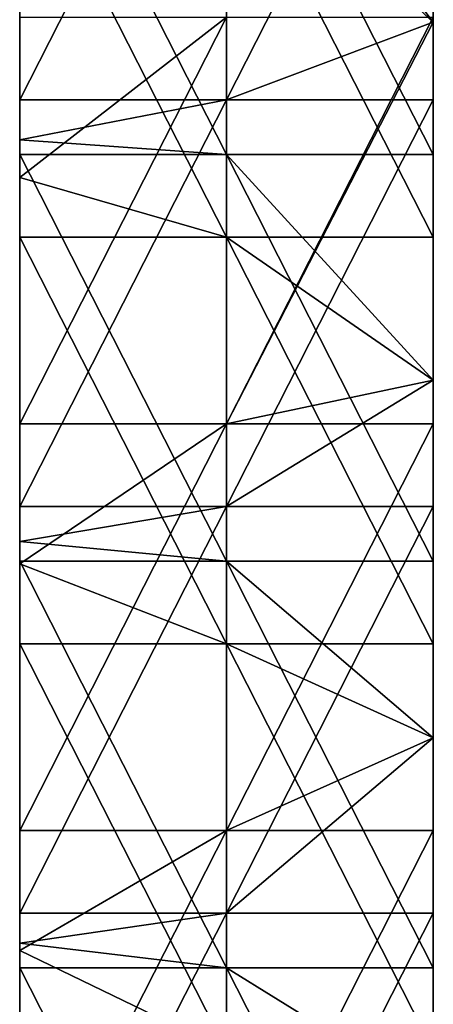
# Model space of a CAD drawing. Header units: millimetres. Extents: x -125 to 125, y -5 to 106.
# Tile 57 of 206: x -125 to -115, y 54 to 78. Entities that reach past the tile are written whole.
import ezdxf

# ---------------------------------------------------------------- set-up
doc = ezdxf.new("R2010")
doc.units = ezdxf.units.MM
doc.header["$LTSCALE"] = 65.185185
for name, color, linetype in [('240', 7, 'CONTINUOUS'), ('244', 7, 'CONTINUOUS'), ('248', 7, 'CONTINUOUS'), ('250', 7, 'CONTINUOUS'), ('254', 7, 'CONTINUOUS'), ('272', 7, 'CONTINUOUS'), ('273', 7, 'CONTINUOUS')]:
    doc.layers.add(name, color=color, linetype=linetype)

msp = doc.modelspace()

# ---------------------------------------------------------------- linework, layer by layer
at = {"layer": '240', "linetype": 'CONTINUOUS'}
for points in [[(-125, 84.545, -55.5), (-125, 75.788, -55.5), (-125, 83.273, -52.5), (-125, 84.545, -55.5)], [(-125, 74.818, 55.5), (-125, 84.31, 55.5), (-125, 78.25, 52.838), (-125, 74.818, 55.5)], [(-125, 83.273, -52.5), (-125, 75.788, -55.5), (-125, 82.31, -52.5), (-125, 83.273, -52.5)], [(-125, 82.31, -52.5), (-125, 74.818, -55.5), (-125, 73.909, -52.5), (-125, 82.31, -52.5)], [(-125, 75.788, -55.5), (-125, 74.818, -55.5), (-125, 82.31, -52.5), (-125, 75.788, -55.5)], [(-125, 69, 52.838), (-125, 74.818, 55.5), (-125, 78.25, 52.838), (-125, 69, 52.838)], [(-125, 73.909, 52.5), (-125, 78.25, 52.838), (-125, 77.788, 52.5), (-125, 73.909, 52.5)], [(-125, 69, 52.838), (-125, 78.25, 52.838), (-125, 73.909, 52.5), (-125, 69, 52.838)], [(-125, 74.818, -55.5), (-125, 65.939, -55.5), (-125, 73.909, -52.5), (-125, 74.818, -55.5)], [(-125, 74.46, 55.5), (-125, 74.818, 55.5), (-125, 69, 52.838), (-125, 74.46, 55.5)], [(-125, 65.091, 55.5), (-125, 74.46, 55.5), (-125, 69, 52.838), (-125, 65.091, 55.5)], [(-125, 73.909, -52.5), (-125, 65.939, -55.5), (-125, 72.46, -52.5), (-125, 73.909, -52.5)], [(-125, 67.939, 52.5), (-125, 69, 52.838), (-125, 73.909, 52.5), (-125, 67.939, 52.5)], [(-125, 72.46, -52.5), (-125, 65.091, -55.5), (-125, 64.545, -52.5), (-125, 72.46, -52.5)], [(-125, 65.939, -55.5), (-125, 65.091, -55.5), (-125, 72.46, -52.5), (-125, 65.939, -55.5)], [(-125, 59.75, 52.838), (-125, 65.091, 55.5), (-125, 69, 52.838), (-125, 59.75, 52.838)], [(-125, 59.75, 52.838), (-125, 69, 52.838), (-125, 64.545, 52.5), (-125, 59.75, 52.838)], [(-125, 64.545, 52.5), (-125, 69, 52.838), (-125, 67.939, 52.5), (-125, 64.545, 52.5)], [(-125, 65.091, -55.5), (-125, 56.089, -55.5), (-125, 64.545, -52.5), (-125, 65.091, -55.5)], [(-125, 64.611, 55.5), (-125, 65.091, 55.5), (-125, 59.75, 52.838), (-125, 64.611, 55.5)], [(-125, 55.364, 55.5), (-125, 64.611, 55.5), (-125, 59.75, 52.838), (-125, 55.364, 55.5)], [(-125, 64.545, -52.5), (-125, 56.089, -55.5), (-125, 62.611, -52.5), (-125, 64.545, -52.5)], [(-125, 58.089, 52.5), (-125, 59.75, 52.838), (-125, 64.545, 52.5), (-125, 58.089, 52.5)], [(-125, 62.611, -52.5), (-125, 55.364, -55.5), (-125, 55.182, -52.5), (-125, 62.611, -52.5)], [(-125, 56.089, -55.5), (-125, 55.364, -55.5), (-125, 62.611, -52.5), (-125, 56.089, -55.5)], [(-125, 50.5, 52.838), (-125, 55.364, 55.5), (-125, 59.75, 52.838), (-125, 50.5, 52.838)], [(-125, 50.5, 52.838), (-125, 59.75, 52.838), (-125, 55.182, 52.5), (-125, 50.5, 52.838)], [(-125, 55.182, 52.5), (-125, 59.75, 52.838), (-125, 58.089, 52.5), (-125, 55.182, 52.5)], [(-125, 55.364, -55.5), (-125, 46.239, -55.5), (-125, 55.182, -52.5), (-125, 55.364, -55.5)], [(-125, 54.761, 55.5), (-125, 55.364, 55.5), (-125, 50.5, 52.838), (-125, 54.761, 55.5)], [(-125, 55.182, -52.5), (-125, 46.239, -55.5), (-125, 52.761, -52.5), (-125, 55.182, -52.5)], [(-125, 48.239, 52.5), (-125, 50.5, 52.838), (-125, 55.182, 52.5), (-125, 48.239, 52.5)], [(-125, 45.636, 55.5), (-125, 54.761, 55.5), (-125, 50.5, 52.838), (-125, 45.636, 55.5)]]:
    msp.add_3dface(points, dxfattribs=at)
at = {"layer": '244', "linetype": 'CONTINUOUS'}
for points in [[(-125, 75.788, -55.5), (-125, 84.545, -55.5), (-120, 85.638, -55.5), (-125, 75.788, -55.5)], [(-125, 75.788, -55.5), (-120, 85.638, -55.5), (-120, 75.788, -55.5), (-125, 75.788, -55.5)], [(-120, 85.638, -55.5), (-115, 85.638, -55.5), (-120, 75.788, -55.5), (-120, 85.638, -55.5)], [(-120, 75.788, -55.5), (-115, 85.638, -55.5), (-115, 77.667, -55.5), (-120, 75.788, -55.5)], [(-115, 75.788, -55.5), (-120, 75.788, -55.5), (-115, 77.667, -55.5), (-115, 75.788, -55.5)], [(-125, 65.939, -55.5), (-125, 74.818, -55.5), (-120, 75.788, -55.5), (-125, 65.939, -55.5)], [(-125, 65.939, -55.5), (-120, 75.788, -55.5), (-120, 65.939, -55.5), (-125, 65.939, -55.5)], [(-125, 74.818, -55.5), (-125, 75.788, -55.5), (-120, 75.788, -55.5), (-125, 74.818, -55.5)], [(-120, 65.939, -55.5), (-115, 75.788, -55.5), (-115, 69, -55.5), (-120, 65.939, -55.5)], [(-120, 75.788, -55.5), (-115, 75.788, -55.5), (-120, 65.939, -55.5), (-120, 75.788, -55.5)], [(-115, 65.939, -55.5), (-120, 65.939, -55.5), (-115, 69, -55.5), (-115, 65.939, -55.5)], [(-125, 56.089, -55.5), (-125, 65.091, -55.5), (-120, 65.939, -55.5), (-125, 56.089, -55.5)], [(-125, 56.089, -55.5), (-120, 65.939, -55.5), (-120, 56.089, -55.5), (-125, 56.089, -55.5)], [(-125, 65.091, -55.5), (-125, 65.939, -55.5), (-120, 65.939, -55.5), (-125, 65.091, -55.5)], [(-120, 56.089, -55.5), (-115, 65.939, -55.5), (-115, 60.333, -55.5), (-120, 56.089, -55.5)], [(-120, 65.939, -55.5), (-115, 65.939, -55.5), (-120, 56.089, -55.5), (-120, 65.939, -55.5)], [(-115, 56.089, -55.5), (-120, 56.089, -55.5), (-115, 60.333, -55.5), (-115, 56.089, -55.5)], [(-125, 46.239, -55.5), (-125, 55.364, -55.5), (-120, 56.089, -55.5), (-125, 46.239, -55.5)], [(-125, 46.239, -55.5), (-120, 56.089, -55.5), (-120, 46.239, -55.5), (-125, 46.239, -55.5)], [(-125, 55.364, -55.5), (-125, 56.089, -55.5), (-120, 56.089, -55.5), (-125, 55.364, -55.5)], [(-120, 56.089, -55.5), (-115, 56.089, -55.5), (-120, 46.239, -55.5), (-120, 56.089, -55.5)], [(-120, 46.239, -55.5), (-115, 56.089, -55.5), (-115, 51.667, -55.5), (-120, 46.239, -55.5)]]:
    msp.add_3dface(points, dxfattribs=at)
at = {"layer": '248', "linetype": 'CONTINUOUS'}
for points in [[(-125, 84.31, 55.5), (-120, 74.46, 55.5), (-120, 84.31, 55.5), (-125, 84.31, 55.5)], [(-125, 84.31, 55.5), (-125, 74.818, 55.5), (-120, 74.46, 55.5), (-125, 84.31, 55.5)], [(-115, 84.31, 55.5), (-120, 84.31, 55.5), (-115, 77.667, 55.5), (-115, 84.31, 55.5)], [(-120, 84.31, 55.5), (-115, 74.46, 55.5), (-115, 77.667, 55.5), (-120, 84.31, 55.5)], [(-120, 74.46, 55.5), (-115, 74.46, 55.5), (-120, 84.31, 55.5), (-120, 74.46, 55.5)], [(-125, 74.818, 55.5), (-125, 74.46, 55.5), (-120, 74.46, 55.5), (-125, 74.818, 55.5)], [(-125, 74.46, 55.5), (-120, 64.611, 55.5), (-120, 74.46, 55.5), (-125, 74.46, 55.5)], [(-125, 74.46, 55.5), (-125, 65.091, 55.5), (-120, 64.611, 55.5), (-125, 74.46, 55.5)], [(-115, 74.46, 55.5), (-120, 74.46, 55.5), (-115, 69, 55.5), (-115, 74.46, 55.5)], [(-120, 74.46, 55.5), (-115, 64.611, 55.5), (-115, 69, 55.5), (-120, 74.46, 55.5)], [(-120, 64.611, 55.5), (-115, 64.611, 55.5), (-120, 74.46, 55.5), (-120, 64.611, 55.5)], [(-125, 65.091, 55.5), (-125, 64.611, 55.5), (-120, 64.611, 55.5), (-125, 65.091, 55.5)], [(-125, 64.611, 55.5), (-125, 55.364, 55.5), (-120, 54.761, 55.5), (-125, 64.611, 55.5)], [(-125, 64.611, 55.5), (-120, 54.761, 55.5), (-120, 64.611, 55.5), (-125, 64.611, 55.5)], [(-115, 64.611, 55.5), (-120, 64.611, 55.5), (-115, 60.333, 55.5), (-115, 64.611, 55.5)], [(-120, 64.611, 55.5), (-115, 54.761, 55.5), (-115, 60.333, 55.5), (-120, 64.611, 55.5)], [(-120, 54.761, 55.5), (-115, 54.761, 55.5), (-120, 64.611, 55.5), (-120, 54.761, 55.5)], [(-125, 55.364, 55.5), (-125, 54.761, 55.5), (-120, 54.761, 55.5), (-125, 55.364, 55.5)], [(-125, 54.761, 55.5), (-120, 44.911, 55.5), (-120, 54.761, 55.5), (-125, 54.761, 55.5)], [(-125, 54.761, 55.5), (-125, 45.636, 55.5), (-120, 44.911, 55.5), (-125, 54.761, 55.5)], [(-120, 54.761, 55.5), (-115, 44.911, 55.5), (-115, 51.667, 55.5), (-120, 54.761, 55.5)], [(-120, 44.911, 55.5), (-115, 44.911, 55.5), (-120, 54.761, 55.5), (-120, 44.911, 55.5)], [(-115, 54.761, 55.5), (-120, 54.761, 55.5), (-115, 51.667, 55.5), (-115, 54.761, 55.5)]]:
    msp.add_3dface(points, dxfattribs=at)
at = {"layer": '250', "linetype": 'CONTINUOUS'}
for points in [[(-125, 82.31, -52.5), (-125, 73.909, -52.5), (-120, 72.46, -52.5), (-125, 82.31, -52.5)], [(-125, 82.31, -52.5), (-120, 72.46, -52.5), (-120, 82.31, -52.5), (-125, 82.31, -52.5)], [(-115, 82.31, -52.5), (-120, 82.31, -52.5), (-115, 77.667, -52.5), (-115, 82.31, -52.5)], [(-120, 82.31, -52.5), (-115, 72.46, -52.5), (-115, 77.667, -52.5), (-120, 82.31, -52.5)], [(-120, 72.46, -52.5), (-115, 72.46, -52.5), (-120, 82.31, -52.5), (-120, 72.46, -52.5)], [(-125, 73.909, -52.5), (-125, 72.46, -52.5), (-120, 72.46, -52.5), (-125, 73.909, -52.5)], [(-125, 72.46, -52.5), (-125, 64.545, -52.5), (-120, 62.611, -52.5), (-125, 72.46, -52.5)], [(-125, 72.46, -52.5), (-120, 62.611, -52.5), (-120, 72.46, -52.5), (-125, 72.46, -52.5)], [(-115, 72.46, -52.5), (-120, 72.46, -52.5), (-115, 69, -52.5), (-115, 72.46, -52.5)], [(-120, 72.46, -52.5), (-115, 62.611, -52.5), (-115, 69, -52.5), (-120, 72.46, -52.5)], [(-120, 62.611, -52.5), (-115, 62.611, -52.5), (-120, 72.46, -52.5), (-120, 62.611, -52.5)], [(-125, 64.545, -52.5), (-125, 62.611, -52.5), (-120, 62.611, -52.5), (-125, 64.545, -52.5)], [(-125, 62.611, -52.5), (-125, 55.182, -52.5), (-120, 52.761, -52.5), (-125, 62.611, -52.5)], [(-125, 62.611, -52.5), (-120, 52.761, -52.5), (-120, 62.611, -52.5), (-125, 62.611, -52.5)], [(-120, 52.761, -52.5), (-115, 52.761, -52.5), (-120, 62.611, -52.5), (-120, 52.761, -52.5)], [(-115, 62.611, -52.5), (-120, 62.611, -52.5), (-115, 60.333, -52.5), (-115, 62.611, -52.5)], [(-120, 62.611, -52.5), (-115, 52.761, -52.5), (-115, 60.333, -52.5), (-120, 62.611, -52.5)], [(-125, 55.182, -52.5), (-125, 52.761, -52.5), (-120, 52.761, -52.5), (-125, 55.182, -52.5)]]:
    msp.add_3dface(points, dxfattribs=at)
at = {"layer": '254', "linetype": 'CONTINUOUS'}
for points in [[(-125, 67.939, 52.5), (-125, 73.909, 52.5), (-120, 77.788, 52.5), (-125, 67.939, 52.5)], [(-125, 73.909, 52.5), (-125, 77.788, 52.5), (-120, 77.788, 52.5), (-125, 73.909, 52.5)], [(-125, 67.939, 52.5), (-120, 77.788, 52.5), (-120, 67.939, 52.5), (-125, 67.939, 52.5)], [(-120, 77.788, 52.5), (-115, 77.788, 52.5), (-120, 67.939, 52.5), (-120, 77.788, 52.5)], [(-120, 67.939, 52.5), (-115, 77.788, 52.5), (-115, 77.667, 52.5), (-120, 67.939, 52.5)], [(-115, 69, 52.5), (-120, 67.939, 52.5), (-115, 77.667, 52.5), (-115, 69, 52.5)], [(-115, 67.939, 52.5), (-120, 67.939, 52.5), (-115, 69, 52.5), (-115, 67.939, 52.5)], [(-125, 64.545, 52.5), (-125, 67.939, 52.5), (-120, 67.939, 52.5), (-125, 64.545, 52.5)], [(-125, 58.089, 52.5), (-120, 67.939, 52.5), (-120, 58.089, 52.5), (-125, 58.089, 52.5)], [(-125, 58.089, 52.5), (-125, 64.545, 52.5), (-120, 67.939, 52.5), (-125, 58.089, 52.5)], [(-120, 67.939, 52.5), (-115, 67.939, 52.5), (-120, 58.089, 52.5), (-120, 67.939, 52.5)], [(-120, 58.089, 52.5), (-115, 67.939, 52.5), (-115, 60.333, 52.5), (-120, 58.089, 52.5)], [(-115, 58.089, 52.5), (-120, 58.089, 52.5), (-115, 60.333, 52.5), (-115, 58.089, 52.5)], [(-125, 55.182, 52.5), (-125, 58.089, 52.5), (-120, 58.089, 52.5), (-125, 55.182, 52.5)], [(-125, 48.239, 52.5), (-120, 58.089, 52.5), (-120, 48.239, 52.5), (-125, 48.239, 52.5)], [(-125, 48.239, 52.5), (-125, 55.182, 52.5), (-120, 58.089, 52.5), (-125, 48.239, 52.5)], [(-120, 58.089, 52.5), (-115, 58.089, 52.5), (-120, 48.239, 52.5), (-120, 58.089, 52.5)], [(-120, 48.239, 52.5), (-115, 58.089, 52.5), (-115, 51.667, 52.5), (-120, 48.239, 52.5)]]:
    msp.add_3dface(points, dxfattribs=at)
at = {"layer": '272', "linetype": 'CONTINUOUS'}
for points in [[(-115, 77.667, -55.5), (-115, 85.638, -55.5), (-115, 77.667, -52.5), (-115, 77.667, -55.5)], [(-115, 85.638, -55.5), (-115, 82.31, -52.5), (-115, 77.667, -52.5), (-115, 85.638, -55.5)], [(-115, 72.46, -52.5), (-115, 77.667, -55.5), (-115, 77.667, -52.5), (-115, 72.46, -52.5)], [(-115, 75.788, -55.5), (-115, 77.667, -55.5), (-115, 72.46, -52.5), (-115, 75.788, -55.5)], [(-115, 75.788, -55.5), (-115, 72.46, -52.5), (-115, 69, -52.5), (-115, 75.788, -55.5)], [(-115, 69, -55.5), (-115, 75.788, -55.5), (-115, 69, -52.5), (-115, 69, -55.5)], [(-115, 65.939, -55.5), (-115, 69, -55.5), (-115, 62.611, -52.5), (-115, 65.939, -55.5)], [(-115, 62.611, -52.5), (-115, 69, -55.5), (-115, 69, -52.5), (-115, 62.611, -52.5)], [(-115, 60.333, -55.5), (-115, 65.939, -55.5), (-115, 60.333, -52.5), (-115, 60.333, -55.5)], [(-115, 65.939, -55.5), (-115, 62.611, -52.5), (-115, 60.333, -52.5), (-115, 65.939, -55.5)], [(-115, 56.089, -55.5), (-115, 60.333, -55.5), (-115, 52.761, -52.5), (-115, 56.089, -55.5)], [(-115, 52.761, -52.5), (-115, 60.333, -55.5), (-115, 60.333, -52.5), (-115, 52.761, -52.5)], [(-115, 51.667, -55.5), (-115, 56.089, -55.5), (-115, 51.667, -52.5), (-115, 51.667, -55.5)], [(-115, 56.089, -55.5), (-115, 52.761, -52.5), (-115, 51.667, -52.5), (-115, 56.089, -55.5)]]:
    msp.add_3dface(points, dxfattribs=at)
at = {"layer": '273', "linetype": 'CONTINUOUS'}
for points in [[(-115, 84.31, 55.5), (-115, 77.667, 55.5), (-115, 77.788, 52.5), (-115, 84.31, 55.5)], [(-115, 77.788, 52.5), (-115, 77.667, 55.5), (-115, 77.667, 52.5), (-115, 77.788, 52.5)], [(-115, 69, 55.5), (-115, 69, 52.5), (-115, 77.667, 52.5), (-115, 69, 55.5)], [(-115, 77.667, 55.5), (-115, 74.46, 55.5), (-115, 77.667, 52.5), (-115, 77.667, 55.5)], [(-115, 74.46, 55.5), (-115, 69, 55.5), (-115, 77.667, 52.5), (-115, 74.46, 55.5)], [(-115, 64.611, 55.5), (-115, 67.939, 52.5), (-115, 69, 52.5), (-115, 64.611, 55.5)], [(-115, 69, 55.5), (-115, 64.611, 55.5), (-115, 69, 52.5), (-115, 69, 55.5)], [(-115, 67.939, 52.5), (-115, 60.333, 55.5), (-115, 60.333, 52.5), (-115, 67.939, 52.5)], [(-115, 64.611, 55.5), (-115, 60.333, 55.5), (-115, 67.939, 52.5), (-115, 64.611, 55.5)], [(-115, 60.333, 55.5), (-115, 54.761, 55.5), (-115, 60.333, 52.5), (-115, 60.333, 55.5)], [(-115, 54.761, 55.5), (-115, 58.089, 52.5), (-115, 60.333, 52.5), (-115, 54.761, 55.5)], [(-115, 54.761, 55.5), (-115, 51.667, 55.5), (-115, 58.089, 52.5), (-115, 54.761, 55.5)], [(-115, 58.089, 52.5), (-115, 51.667, 55.5), (-115, 51.667, 52.5), (-115, 58.089, 52.5)]]:
    msp.add_3dface(points, dxfattribs=at)

doc.saveas('drawing.dxf')
